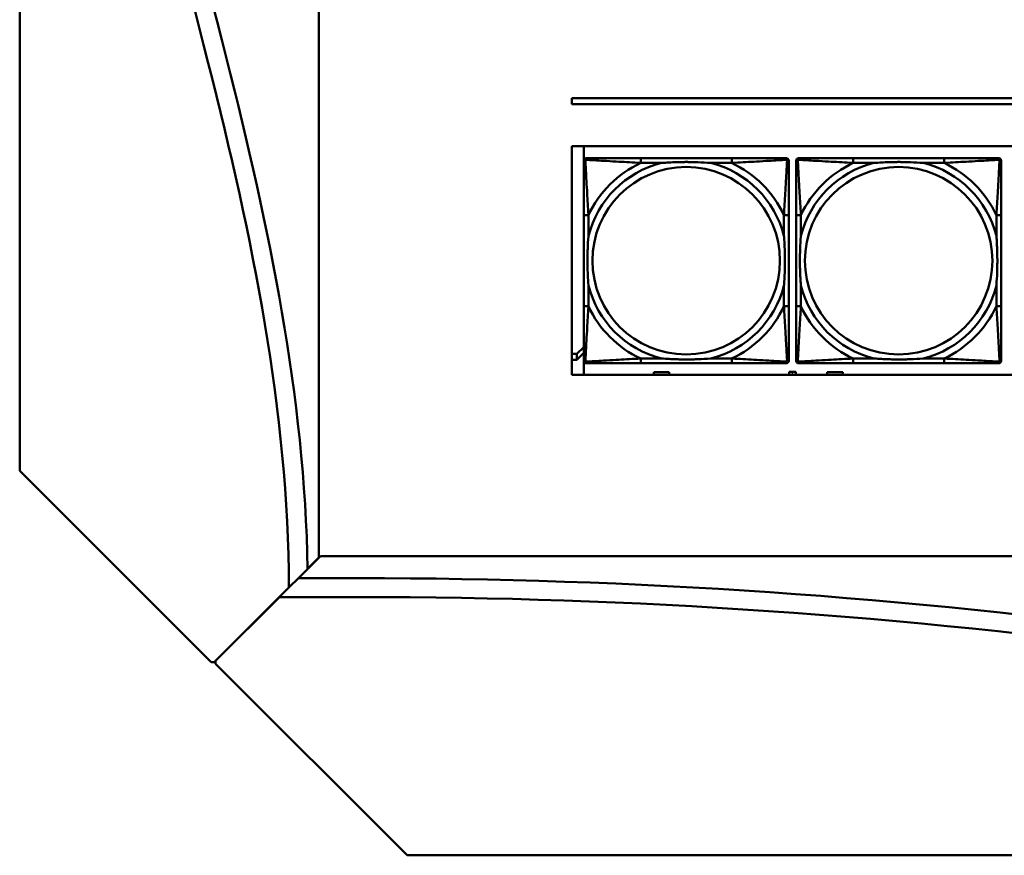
# Model space of a CAD drawing. Header units: inches. Extents: x 7.4 to 53, y 27.5 to 52.4.
# Tile 7 of 128: x 23.2 to 26.5, y 28.6 to 31.4. Entities that reach past the tile are written whole.
import ezdxf

# ---------------------------------------------------------------- set-up
doc = ezdxf.new("R2010")
doc.units = ezdxf.units.IN
doc.header["$MEASUREMENT"] = 0
doc.layers.add('Visible Edges(ANSI)', color=7, linetype='Continuous', lineweight=50)
doc.layers.add('Visible Tangent Edges(ANSI)', color=7, linetype='Continuous', lineweight=50)

msp = doc.modelspace()

# ---------------------------------------------------------------- linework, layer by layer
at = {"layer": 'Visible Edges(ANSI)'}
for p, q in [((24.2098, 39.9812), (24.2098, 29.5612)), ((23.2098, 29.8512), (23.2098, 39.3412)), ((25.0548, 31.0762), (25.0548, 31.0962)), ((25.0548, 31.0962), (33.2018, 31.0962)), ((33.2018, 31.0762), (25.0548, 31.0762)), ((25.0548, 30.1716), (25.0548, 30.9362)), ((25.0548, 30.9362), (42.1488, 30.9362)), ((25.0948, 30.1716), (25.0948, 30.9362)), ((25.0949, 30.2188), (25.0949, 30.8881)), ((25.1028, 30.8959), (25.1067, 30.8959)), ((25.5894, 30.8959), (25.2855, 30.8959)), ((25.7681, 30.8959), (25.7721, 30.8959)), ((25.7799, 30.8881), (25.7799, 30.8841)), ((25.8049, 30.2188), (25.8049, 30.8881)), ((25.8128, 30.8959), (25.8167, 30.8959)), ((26.2994, 30.8959), (25.9955, 30.8959)), ((26.4781, 30.8959), (26.4821, 30.8959)), ((26.4899, 30.8881), (26.4899, 30.8841)), ((25.0949, 30.7054), (25.0949, 30.4015)), ((25.7799, 30.4015), (25.7799, 30.7054)), ((25.8049, 30.7054), (25.8049, 30.4015)), ((26.4899, 30.4015), (26.4899, 30.7054)), ((25.0717, 30.2421), (25.0948, 30.2648)), ((25.0948, 30.2454), (25.0717, 30.2227)), ((25.0717, 30.2421), (25.0548, 30.2421)), ((25.0548, 30.2227), (25.0717, 30.2227)), ((25.0717, 30.2227), (25.0717, 30.2421)), ((25.7721, 30.2109), (25.1028, 30.2109)), ((25.2855, 30.2109), (25.5894, 30.2109)), ((25.7799, 30.2227), (25.7799, 30.2188)), ((26.4821, 30.2109), (25.8128, 30.2109)), ((25.9955, 30.2109), (26.2994, 30.2109)), ((26.4899, 30.2227), (26.4899, 30.2188)), ((25.3288, 30.1716), (25.3288, 30.1811)), ((25.3288, 30.1811), (25.3808, 30.1811)), ((25.3808, 30.1811), (25.3808, 30.1716)), ((25.7818, 30.1821), (25.8038, 30.1821)), ((25.7818, 30.1716), (25.7818, 30.1821)), ((25.8038, 30.1821), (25.8038, 30.1716)), ((25.9088, 30.1716), (25.9088, 30.1811)), ((25.9088, 30.1811), (25.9608, 30.1811)), ((25.9608, 30.1811), (25.9608, 30.1716)), ((42.1488, 30.1716), (25.0548, 30.1716)), ((23.8498, 29.2112), (23.2098, 29.8512)), ((24.2148, 29.5662), (24.1411, 29.4925)), ((24.2098, 29.5612), (24.1721, 29.5235)), ((24.2148, 29.5662), (46.3286, 29.5662)), ((24.1411, 29.4925), (24.1097, 29.4611)), ((24.1097, 29.4611), (24.1411, 29.4925)), ((24.1411, 29.4925), (24.3437, 29.4925)), ((24.1097, 29.4611), (23.8598, 29.2112)), ((24.0781, 29.4295), (23.8648, 29.2162)), ((24.3437, 29.4295), (24.0781, 29.4295)), ((23.8598, 29.2112), (23.8498, 29.2112)), ((23.8648, 29.2162), (23.8648, 29.2062)), ((23.8648, 29.2062), (24.5048, 28.5662)), ((24.5048, 28.5662), (40.0248, 28.5662))]:
    msp.add_line(p, q, dxfattribs=at)
for centre, radius, start, end in [((25.1028, 30.8881), 0.00787, 90, 180), ((25.1067, 30.8841), 0.0118, 90, 180), ((25.7681, 30.8841), 0.0118, 0, 90), ((25.7721, 30.8881), 0.00787, 0, 90), ((25.8128, 30.8881), 0.00787, 90, 180), ((25.8167, 30.8841), 0.0118, 90, 180), ((26.4781, 30.8841), 0.0118, 0, 90), ((26.4821, 30.8881), 0.00787, 0, 90), ((25.1067, 30.2227), 0.0118, 180, 270), ((25.1028, 30.2188), 0.00787, 180, 270), ((25.7681, 30.2227), 0.0118, 270, 360), ((25.7721, 30.2188), 0.00787, 270, 0), ((25.8167, 30.2227), 0.0118, 180, 270), ((25.8128, 30.2188), 0.00787, 180, 270), ((26.4781, 30.2227), 0.0118, 270, 360), ((26.4821, 30.2188), 0.00787, 270, 0), ((24.3437, 9.461), 20.0315, 82.14037, 90), ((24.3437, 9.461), 19.9685, 82.14037, 90)]:
    msp.add_arc(centre, radius, start, end, dxfattribs=at)
for points, knots in [([(24.1097, 29.4611), (24.1077, 30.0525), (23.8494, 31.2929), (23.4723, 32.5396), (23.3777, 33.2244)], [0.0612009, 0.0612009, 0.0612009, 0.0612009, 0.5, 1, 1, 1, 1]), ([(23.4401, 33.233), (23.5338, 32.5548), (23.9031, 31.3325), (24.1623, 30.1015), (24.1721, 29.5235)], [-1, -1, -1, -1, -0.5, -0.0763715, -0.0763715, -0.0763715, -0.0763715]), ([(25.0949, 30.8841), (25.0949, 30.8692), (25.0949, 30.8276), (25.0949, 30.787), (25.0949, 30.7605), (25.0949, 30.7326), (25.0949, 30.7054)], [-0.5252205, -0.5252205, -0.5252205, -0.5252205, -0.20743, -0.20743, -0.20743, 0, 0, 0, 0]), ([(25.2855, 30.8959), (25.2819, 30.8959), (25.2783, 30.8959), (25.2747, 30.8959), (25.2415, 30.8959), (25.2078, 30.8959), (25.1769, 30.8959), (25.15, 30.8959), (25.1244, 30.8959), (25.111, 30.8959), (25.1094, 30.8959), (25.108, 30.8959), (25.1067, 30.8959)], [0, 0, 0, 0, 0.0272471, 0.0272471, 0.0272471, 0.2790553, 0.2790553, 0.2790553, 0.4988354, 0.4988354, 0.4988354, 0.5252205, 0.5252205, 0.5252205, 0.5252205]), ([(25.3547, 30.8802), (25.3551, 30.8802), (25.3556, 30.8803), (25.3721, 30.8815), (25.3881, 30.8824), (25.4111, 30.8831), (25.4178, 30.8832), (25.427, 30.8833), (25.4294, 30.8833), (25.4335, 30.8834), (25.4351, 30.8834), (25.4382, 30.8834), (25.4398, 30.8834), (25.4433, 30.8834), (25.4454, 30.8833), (25.4516, 30.8833), (25.4557, 30.8832), (25.4654, 30.883), (25.471, 30.8829), (25.4908, 30.8821), (25.5048, 30.8814), (25.5193, 30.8803), (25.5197, 30.8802), (25.5202, 30.8802)], [-0.416114, -0.416114, -0.416114, -0.416114, -0.4127691, -0.4127691, -0.2896446, -0.2896446, -0.2388934, -0.2388934, -0.2201881, -0.2201881, -0.2080204, -0.2080204, -0.196499, -0.196499, -0.1809939, -0.1809939, -0.149741, -0.149741, -0.1073162, -0.1073162, 0, 0, 0.0033356, 0.0033356, 0.0033356, 0.0033356]), ([(25.7681, 30.8959), (25.7532, 30.8959), (25.7116, 30.8959), (25.671, 30.8959), (25.6445, 30.8959), (25.6166, 30.8959), (25.5894, 30.8959)], [-0.5252205, -0.5252205, -0.5252205, -0.5252205, -0.20743, -0.20743, -0.20743, 0, 0, 0, 0]), ([(25.7799, 30.7054), (25.7799, 30.709), (25.7799, 30.7126), (25.7799, 30.7161), (25.7799, 30.7494), (25.7799, 30.7831), (25.7799, 30.8139), (25.7799, 30.8409), (25.7799, 30.8664), (25.7799, 30.8799), (25.7799, 30.8815), (25.7799, 30.8829), (25.7799, 30.8841)], [0, 0, 0, 0, 0.0272471, 0.0272471, 0.0272471, 0.2790553, 0.2790553, 0.2790553, 0.4988354, 0.4988354, 0.4988354, 0.5252205, 0.5252205, 0.5252205, 0.5252205]), ([(25.8049, 30.8841), (25.8049, 30.8692), (25.8049, 30.8276), (25.8049, 30.787), (25.8049, 30.7605), (25.8049, 30.7326), (25.8049, 30.7054)], [-0.5252205, -0.5252205, -0.5252205, -0.5252205, -0.20743, -0.20743, -0.20743, 0, 0, 0, 0]), ([(25.9955, 30.8959), (25.9919, 30.8959), (25.9883, 30.8959), (25.9847, 30.8959), (25.9515, 30.8959), (25.9178, 30.8959), (25.8869, 30.8959), (25.86, 30.8959), (25.8344, 30.8959), (25.821, 30.8959), (25.8194, 30.8959), (25.818, 30.8959), (25.8167, 30.8959)], [0, 0, 0, 0, 0.0272471, 0.0272471, 0.0272471, 0.2790553, 0.2790553, 0.2790553, 0.4988354, 0.4988354, 0.4988354, 0.5252205, 0.5252205, 0.5252205, 0.5252205]), ([(26.0647, 30.8802), (26.0651, 30.8802), (26.0656, 30.8803), (26.0821, 30.8815), (26.0981, 30.8824), (26.1211, 30.8831), (26.1278, 30.8832), (26.137, 30.8833), (26.1394, 30.8833), (26.1435, 30.8834), (26.1451, 30.8834), (26.1482, 30.8834), (26.1498, 30.8834), (26.1533, 30.8834), (26.1554, 30.8833), (26.1616, 30.8833), (26.1657, 30.8832), (26.1754, 30.883), (26.181, 30.8829), (26.2008, 30.8821), (26.2148, 30.8814), (26.2293, 30.8803), (26.2297, 30.8802), (26.2302, 30.8802)], [-0.416114, -0.416114, -0.416114, -0.416114, -0.4127691, -0.4127691, -0.2896446, -0.2896446, -0.2388934, -0.2388934, -0.2201881, -0.2201881, -0.2080204, -0.2080204, -0.196499, -0.196499, -0.1809939, -0.1809939, -0.149741, -0.149741, -0.1073162, -0.1073162, 0, 0, 0.0033356, 0.0033356, 0.0033356, 0.0033356]), ([(26.4781, 30.8959), (26.4632, 30.8959), (26.4216, 30.8959), (26.381, 30.8959), (26.3545, 30.8959), (26.3266, 30.8959), (26.2994, 30.8959)], [-0.5252205, -0.5252205, -0.5252205, -0.5252205, -0.20743, -0.20743, -0.20743, 0, 0, 0, 0]), ([(26.4899, 30.7054), (26.4899, 30.709), (26.4899, 30.7126), (26.4899, 30.7161), (26.4899, 30.7494), (26.4899, 30.7831), (26.4899, 30.8139), (26.4899, 30.8409), (26.4899, 30.8664), (26.4899, 30.8799), (26.4899, 30.8815), (26.4899, 30.8829), (26.4899, 30.8841)], [0, 0, 0, 0, 0.0272471, 0.0272471, 0.0272471, 0.2790553, 0.2790553, 0.2790553, 0.4988354, 0.4988354, 0.4988354, 0.5252205, 0.5252205, 0.5252205, 0.5252205]), ([(25.1107, 30.4707), (25.1106, 30.4711), (25.1106, 30.4716), (25.1094, 30.4881), (25.1085, 30.5041), (25.1078, 30.5271), (25.1076, 30.5338), (25.1075, 30.543), (25.1075, 30.5454), (25.1075, 30.5495), (25.1075, 30.5511), (25.1075, 30.5542), (25.1075, 30.5558), (25.1075, 30.5593), (25.1075, 30.5614), (25.1076, 30.5676), (25.1076, 30.5717), (25.1078, 30.5814), (25.108, 30.587), (25.1087, 30.6068), (25.1095, 30.6208), (25.1106, 30.6353), (25.1106, 30.6357), (25.1107, 30.6362)], [-0.416114, -0.416114, -0.416114, -0.416114, -0.4127691, -0.4127691, -0.2896446, -0.2896446, -0.2388934, -0.2388934, -0.2201881, -0.2201881, -0.2080204, -0.2080204, -0.196499, -0.196499, -0.1809939, -0.1809939, -0.149741, -0.149741, -0.1073162, -0.1073162, 0, 0, 0.0033356, 0.0033356, 0.0033356, 0.0033356]), ([(25.7642, 30.6362), (25.7642, 30.6357), (25.7643, 30.6353), (25.7655, 30.6188), (25.7664, 30.6027), (25.7671, 30.5798), (25.7672, 30.5731), (25.7673, 30.5639), (25.7673, 30.5614), (25.7674, 30.5574), (25.7674, 30.5558), (25.7674, 30.5526), (25.7674, 30.5511), (25.7674, 30.5475), (25.7673, 30.5455), (25.7673, 30.5393), (25.7672, 30.5352), (25.767, 30.5254), (25.7669, 30.5198), (25.7661, 30.5001), (25.7654, 30.486), (25.7643, 30.4716), (25.7642, 30.4711), (25.7642, 30.4707)], [-0.416114, -0.416114, -0.416114, -0.416114, -0.4127691, -0.4127691, -0.2896446, -0.2896446, -0.2388934, -0.2388934, -0.2201881, -0.2201881, -0.2080204, -0.2080204, -0.196499, -0.196499, -0.1809939, -0.1809939, -0.149741, -0.149741, -0.1073162, -0.1073162, 0, 0, 0.0033356, 0.0033356, 0.0033356, 0.0033356]), ([(25.8207, 30.4707), (25.8206, 30.4711), (25.8206, 30.4716), (25.8194, 30.4881), (25.8185, 30.5041), (25.8178, 30.5271), (25.8176, 30.5338), (25.8175, 30.543), (25.8175, 30.5454), (25.8175, 30.5495), (25.8175, 30.5511), (25.8175, 30.5542), (25.8175, 30.5558), (25.8175, 30.5593), (25.8175, 30.5614), (25.8176, 30.5676), (25.8176, 30.5717), (25.8178, 30.5814), (25.818, 30.587), (25.8187, 30.6068), (25.8195, 30.6208), (25.8206, 30.6353), (25.8206, 30.6357), (25.8207, 30.6362)], [-0.416114, -0.416114, -0.416114, -0.416114, -0.4127691, -0.4127691, -0.2896446, -0.2896446, -0.2388934, -0.2388934, -0.2201881, -0.2201881, -0.2080204, -0.2080204, -0.196499, -0.196499, -0.1809939, -0.1809939, -0.149741, -0.149741, -0.1073162, -0.1073162, 0, 0, 0.0033356, 0.0033356, 0.0033356, 0.0033356]), ([(26.4742, 30.6362), (26.4742, 30.6357), (26.4743, 30.6353), (26.4755, 30.6188), (26.4764, 30.6027), (26.4771, 30.5798), (26.4772, 30.5731), (26.4773, 30.5639), (26.4773, 30.5614), (26.4774, 30.5574), (26.4774, 30.5558), (26.4774, 30.5526), (26.4774, 30.5511), (26.4774, 30.5475), (26.4773, 30.5455), (26.4773, 30.5393), (26.4772, 30.5352), (26.477, 30.5254), (26.4769, 30.5198), (26.4761, 30.5001), (26.4754, 30.486), (26.4743, 30.4716), (26.4742, 30.4711), (26.4742, 30.4707)], [-0.416114, -0.416114, -0.416114, -0.416114, -0.4127691, -0.4127691, -0.2896446, -0.2896446, -0.2388934, -0.2388934, -0.2201881, -0.2201881, -0.2080204, -0.2080204, -0.196499, -0.196499, -0.1809939, -0.1809939, -0.149741, -0.149741, -0.1073162, -0.1073162, 0, 0, 0.0033356, 0.0033356, 0.0033356, 0.0033356]), ([(25.0949, 30.4015), (25.0949, 30.3742), (25.0949, 30.3464), (25.0949, 30.3199), (25.0949, 30.2792), (25.0949, 30.2376), (25.0949, 30.2227)], [3.9382945, 3.9382945, 3.9382945, 3.9382945, 4.1457245, 4.1457245, 4.1457245, 4.463515, 4.463515, 4.463515, 4.463515]), ([(25.7799, 30.2227), (25.7799, 30.2376), (25.7799, 30.2792), (25.7799, 30.3199), (25.7799, 30.3464), (25.7799, 30.3742), (25.7799, 30.4015)], [-0.5252205, -0.5252205, -0.5252205, -0.5252205, -0.20743, -0.20743, -0.20743, 0, 0, 0, 0]), ([(25.8049, 30.4015), (25.8049, 30.3742), (25.8049, 30.3464), (25.8049, 30.3199), (25.8049, 30.2792), (25.8049, 30.2376), (25.8049, 30.2227)], [3.9382945, 3.9382945, 3.9382945, 3.9382945, 4.1457245, 4.1457245, 4.1457245, 4.463515, 4.463515, 4.463515, 4.463515]), ([(26.4899, 30.2227), (26.4899, 30.2376), (26.4899, 30.2792), (26.4899, 30.3199), (26.4899, 30.3464), (26.4899, 30.3742), (26.4899, 30.4015)], [-0.5252205, -0.5252205, -0.5252205, -0.5252205, -0.20743, -0.20743, -0.20743, 0, 0, 0, 0]), ([(25.1067, 30.2109), (25.1216, 30.2109), (25.1632, 30.2109), (25.2039, 30.2109), (25.2304, 30.2109), (25.2582, 30.2109), (25.2855, 30.2109)], [-0.5252205, -0.5252205, -0.5252205, -0.5252205, -0.20743, -0.20743, -0.20743, 0, 0, 0, 0]), ([(25.5202, 30.2267), (25.5197, 30.2266), (25.5193, 30.2266), (25.5048, 30.2255), (25.4908, 30.2247), (25.471, 30.224), (25.4654, 30.2238), (25.4557, 30.2236), (25.4516, 30.2236), (25.4454, 30.2235), (25.4433, 30.2235), (25.4398, 30.2235), (25.4382, 30.2235), (25.4351, 30.2235), (25.4335, 30.2235), (25.4294, 30.2235), (25.427, 30.2235), (25.4178, 30.2236), (25.4111, 30.2238), (25.3881, 30.2245), (25.3721, 30.2254), (25.3556, 30.2266), (25.3551, 30.2266), (25.3547, 30.2267)], [-0.4149464, -0.4149464, -0.4149464, -0.4149464, -0.41162, -0.41162, -0.3046026, -0.3046026, -0.2622958, -0.2622958, -0.23113, -0.23113, -0.215668, -0.215668, -0.2041787, -0.2041787, -0.1920448, -0.1920448, -0.1733916, -0.1733916, -0.1227817, -0.1227817, 0, 0, 0.0033356, 0.0033356, 0.0033356, 0.0033356]), ([(25.5894, 30.2109), (25.6166, 30.2109), (25.6445, 30.2109), (25.671, 30.2109), (25.7116, 30.2109), (25.7532, 30.2109), (25.7681, 30.2109)], [3.9382945, 3.9382945, 3.9382945, 3.9382945, 4.1457245, 4.1457245, 4.1457245, 4.463515, 4.463515, 4.463515, 4.463515]), ([(25.8167, 30.2109), (25.8316, 30.2109), (25.8732, 30.2109), (25.9139, 30.2109), (25.9404, 30.2109), (25.9682, 30.2109), (25.9955, 30.2109)], [-0.5252205, -0.5252205, -0.5252205, -0.5252205, -0.20743, -0.20743, -0.20743, 0, 0, 0, 0]), ([(26.2302, 30.2267), (26.2297, 30.2266), (26.2293, 30.2266), (26.2148, 30.2255), (26.2008, 30.2247), (26.181, 30.224), (26.1754, 30.2238), (26.1657, 30.2236), (26.1616, 30.2236), (26.1554, 30.2235), (26.1533, 30.2235), (26.1498, 30.2235), (26.1482, 30.2235), (26.1451, 30.2235), (26.1435, 30.2235), (26.1394, 30.2235), (26.137, 30.2235), (26.1278, 30.2236), (26.1211, 30.2238), (26.0981, 30.2245), (26.0821, 30.2254), (26.0656, 30.2266), (26.0651, 30.2266), (26.0647, 30.2267)], [-0.4149464, -0.4149464, -0.4149464, -0.4149464, -0.41162, -0.41162, -0.3046026, -0.3046026, -0.2622958, -0.2622958, -0.23113, -0.23113, -0.215668, -0.215668, -0.2041787, -0.2041787, -0.1920448, -0.1920448, -0.1733916, -0.1733916, -0.1227817, -0.1227817, 0, 0, 0.0033356, 0.0033356, 0.0033356, 0.0033356]), ([(26.2994, 30.2109), (26.3266, 30.2109), (26.3545, 30.2109), (26.381, 30.2109), (26.4216, 30.2109), (26.4632, 30.2109), (26.4781, 30.2109)], [3.9382945, 3.9382945, 3.9382945, 3.9382945, 4.1457245, 4.1457245, 4.1457245, 4.463515, 4.463515, 4.463515, 4.463515])]:
    msp.add_open_spline(points, degree=3, knots=knots, dxfattribs=at)
for points in [[(25.7898, 30.1718), (25.7898, 30.1722), (25.7901, 30.1731), (25.7904, 30.1734)], [(25.7898, 30.1716), (25.7898, 30.1717), (25.7898, 30.1718)], [(25.7908, 30.1728), (25.7906, 30.1726), (25.7903, 30.1721), (25.7903, 30.1718)], [(25.7903, 30.1718), (25.7903, 30.1717), (25.7903, 30.1716)], [(25.7904, 30.1734), (25.7907, 30.1737), (25.7917, 30.174), (25.7923, 30.174)], [(25.7923, 30.1733), (25.7918, 30.1733), (25.7911, 30.1731), (25.7908, 30.1728)], [(25.7923, 30.174), (25.793, 30.174), (25.7939, 30.1737), (25.7943, 30.1734)], [(25.7939, 30.1729), (25.7936, 30.1731), (25.7928, 30.1733), (25.7923, 30.1733)], [(25.7944, 30.1718), (25.7944, 30.1721), (25.7941, 30.1726), (25.7939, 30.1729)], [(25.7943, 30.1734), (25.7946, 30.1731), (25.7949, 30.1723), (25.7949, 30.1717)], [(25.7944, 30.1716), (25.7944, 30.1717), (25.7944, 30.1718)], [(25.7949, 30.1717), (25.7949, 30.1717), (25.7949, 30.1716)]]:
    msp.add_open_spline(points, degree=2, dxfattribs=at)
at = {"layer": 'Visible Tangent Edges(ANSI)'}
for p, q in [((25.2855, 30.8959), (25.2855, 30.8802)), ((25.2855, 30.8802), (25.3547, 30.8802)), ((25.5202, 30.8802), (25.5894, 30.8802)), ((25.5894, 30.8959), (25.5894, 30.8802)), ((25.9955, 30.8959), (25.9955, 30.8802)), ((25.9955, 30.8802), (26.0647, 30.8802)), ((26.2302, 30.8802), (26.2994, 30.8802)), ((26.2994, 30.8959), (26.2994, 30.8802)), ((25.1107, 30.7054), (25.0949, 30.7054)), ((25.1107, 30.6362), (25.1107, 30.7054)), ((25.7799, 30.7054), (25.7642, 30.7054)), ((25.7642, 30.7054), (25.7642, 30.6362)), ((25.8207, 30.7054), (25.8049, 30.7054)), ((25.8207, 30.6362), (25.8207, 30.7054)), ((26.4899, 30.7054), (26.4742, 30.7054)), ((26.4742, 30.7054), (26.4742, 30.6362)), ((25.1107, 30.4015), (25.1107, 30.4707)), ((25.7642, 30.4707), (25.7642, 30.4015)), ((25.8207, 30.4015), (25.8207, 30.4707)), ((26.4742, 30.4707), (26.4742, 30.4015)), ((25.1107, 30.4015), (25.0949, 30.4015)), ((25.7799, 30.4015), (25.7642, 30.4015)), ((25.8207, 30.4015), (25.8049, 30.4015)), ((26.4899, 30.4015), (26.4742, 30.4015)), ((25.2855, 30.2267), (25.2855, 30.2109)), ((25.3547, 30.2267), (25.2855, 30.2267)), ((25.5894, 30.2267), (25.5202, 30.2267)), ((25.5894, 30.2267), (25.5894, 30.2109)), ((25.9955, 30.2267), (25.9955, 30.2109)), ((26.0647, 30.2267), (25.9955, 30.2267)), ((26.2994, 30.2267), (26.2302, 30.2267)), ((26.2994, 30.2267), (26.2994, 30.2109))]:
    msp.add_line(p, q, dxfattribs=at)
for centre in [(25.4374, 30.5534), (26.1474, 30.5534)]:
    msp.add_circle(centre, 0.3133, dxfattribs=at)
for centre, radius, start, end in [((25.4374, 30.5534), 0.3371, 104.2103, 165.7897), ((25.4374, 30.5534), 0.3604, 114.9407, 155.0593), ((25.4374, 30.5534), 0.3371, 14.2103, 75.7897), ((25.4374, 30.5534), 0.3604, 24.9407, 65.0593), ((26.1474, 30.5534), 0.3371, 104.2103, 165.7897), ((26.1474, 30.5534), 0.3604, 114.9407, 155.0593), ((26.1474, 30.5534), 0.3371, 14.2103, 75.7897), ((26.1474, 30.5534), 0.3604, 24.9407, 65.0593), ((25.4374, 30.5534), 0.3371, 194.2103, 255.7897), ((25.4374, 30.5534), 0.3371, 284.2103, 345.7897), ((26.1474, 30.5534), 0.3371, 194.2103, 255.7897), ((26.1474, 30.5534), 0.3371, 284.2103, 345.7897), ((25.4374, 30.5534), 0.3604, 204.9407, 245.0593), ((25.4374, 30.5534), 0.3604, 294.9407, 335.0593), ((26.1474, 30.5534), 0.3604, 204.9407, 245.0593), ((26.1474, 30.5534), 0.3604, 294.9407, 335.0593)]:
    msp.add_arc(centre, radius, start, end, dxfattribs=at)
for points, knots in [([(25.0949, 30.8841), (25.0949, 30.8847), (25.095, 30.8853), (25.0952, 30.8863), (25.0954, 30.8867), (25.0957, 30.8874), (25.0959, 30.8876), (25.0961, 30.888), (25.0962, 30.8881), (25.0966, 30.8885), (25.0968, 30.8888), (25.0975, 30.8894), (25.098, 30.8897), (25.0991, 30.8903), (25.0996, 30.8905), (25.1002, 30.8907)], [-0.02627331, -0.02627331, -0.02627331, -0.02627331, -0.02158775, -0.02158775, -0.01736415, -0.01736415, -0.0147244, -0.0147244, -0.01307456, -0.01307456, -0.00977487, -0.00977487, -0.00449537, -0.00449537, 0.00012419, 0.00012419, 0.00012419, 0.00012419]), ([(25.1002, 30.8907), (25.1004, 30.8912), (25.1006, 30.8918), (25.1011, 30.8928), (25.1015, 30.8933), (25.1021, 30.894), (25.1023, 30.8943), (25.1027, 30.8946), (25.1029, 30.8947), (25.1032, 30.895), (25.1035, 30.8951), (25.1041, 30.8955), (25.1046, 30.8956), (25.1056, 30.8959), (25.1061, 30.8959), (25.1067, 30.8959)], [-0.00012419, -0.00012419, -0.00012419, -0.00012419, 0.00449537, 0.00449537, 0.00977487, 0.00977487, 0.01307456, 0.01307456, 0.0147244, 0.0147244, 0.01736415, 0.01736415, 0.02158775, 0.02158775, 0.02627331, 0.02627331, 0.02627331, 0.02627331]), ([(25.1107, 30.7054), (25.1105, 30.7091), (25.1103, 30.7129), (25.1087, 30.7403), (25.1073, 30.7645), (25.1051, 30.8023), (25.1043, 30.8163), (25.1023, 30.8516), (25.1012, 30.8717), (25.1004, 30.8871), (25.1003, 30.889), (25.1002, 30.8907)], [0, 0, 0, 0, 0.0278591, 0.0278591, 0.201273, 0.201273, 0.3066357, 0.3066357, 0.475216, 0.475216, 0.5007189, 0.5007189, 0.5007189, 0.5007189]), ([(25.1002, 30.8907), (25.1019, 30.8906), (25.1037, 30.8905), (25.1192, 30.8897), (25.1393, 30.8886), (25.1745, 30.8866), (25.1886, 30.8858), (25.2264, 30.8836), (25.2506, 30.8821), (25.2779, 30.8806), (25.2817, 30.8804), (25.2855, 30.8802)], [-0.5007189, -0.5007189, -0.5007189, -0.5007189, -0.475216, -0.475216, -0.3066357, -0.3066357, -0.201273, -0.201273, -0.0278591, -0.0278591, 0, 0, 0, 0]), ([(25.5894, 30.8802), (25.5931, 30.8804), (25.5969, 30.8806), (25.6243, 30.8821), (25.6485, 30.8836), (25.6863, 30.8858), (25.7003, 30.8866), (25.7356, 30.8886), (25.7557, 30.8897), (25.7711, 30.8905), (25.773, 30.8906), (25.7747, 30.8907)], [0, 0, 0, 0, 0.0278591, 0.0278591, 0.201273, 0.201273, 0.3066357, 0.3066357, 0.475216, 0.475216, 0.5007189, 0.5007189, 0.5007189, 0.5007189]), ([(25.7747, 30.8907), (25.7746, 30.889), (25.7745, 30.8871), (25.7737, 30.8717), (25.7726, 30.8516), (25.7706, 30.8163), (25.7698, 30.8023), (25.7676, 30.7645), (25.7661, 30.7403), (25.7646, 30.7129), (25.7644, 30.7091), (25.7642, 30.7054)], [-0.5007189, -0.5007189, -0.5007189, -0.5007189, -0.475216, -0.475216, -0.3066357, -0.3066357, -0.201273, -0.201273, -0.0278591, -0.0278591, 0, 0, 0, 0]), ([(25.7681, 30.8959), (25.7687, 30.8959), (25.7693, 30.8959), (25.7703, 30.8956), (25.7707, 30.8955), (25.7714, 30.8951), (25.7716, 30.895), (25.772, 30.8947), (25.7721, 30.8946), (25.7725, 30.8943), (25.7728, 30.894), (25.7734, 30.8933), (25.7737, 30.8928), (25.7743, 30.8918), (25.7745, 30.8912), (25.7747, 30.8907)], [-0.02627331, -0.02627331, -0.02627331, -0.02627331, -0.02158775, -0.02158775, -0.01736415, -0.01736415, -0.0147244, -0.0147244, -0.01307456, -0.01307456, -0.00977487, -0.00977487, -0.00449537, -0.00449537, 0.00012419, 0.00012419, 0.00012419, 0.00012419]), ([(25.7747, 30.8907), (25.7752, 30.8905), (25.7758, 30.8903), (25.7768, 30.8897), (25.7773, 30.8894), (25.778, 30.8888), (25.7783, 30.8885), (25.7786, 30.8881), (25.7787, 30.888), (25.779, 30.8876), (25.7791, 30.8874), (25.7795, 30.8867), (25.7796, 30.8863), (25.7799, 30.8853), (25.7799, 30.8847), (25.7799, 30.8841)], [-0.00012419, -0.00012419, -0.00012419, -0.00012419, 0.00449537, 0.00449537, 0.00977487, 0.00977487, 0.01307456, 0.01307456, 0.0147244, 0.0147244, 0.01736415, 0.01736415, 0.02158775, 0.02158775, 0.02627331, 0.02627331, 0.02627331, 0.02627331]), ([(25.8049, 30.8841), (25.8049, 30.8847), (25.805, 30.8853), (25.8052, 30.8863), (25.8054, 30.8867), (25.8057, 30.8874), (25.8059, 30.8876), (25.8061, 30.888), (25.8062, 30.8881), (25.8066, 30.8885), (25.8068, 30.8888), (25.8075, 30.8894), (25.808, 30.8897), (25.8091, 30.8903), (25.8096, 30.8905), (25.8102, 30.8907)], [-0.02627331, -0.02627331, -0.02627331, -0.02627331, -0.02158775, -0.02158775, -0.01736415, -0.01736415, -0.0147244, -0.0147244, -0.01307456, -0.01307456, -0.00977487, -0.00977487, -0.00449537, -0.00449537, 0.00012419, 0.00012419, 0.00012419, 0.00012419]), ([(25.8102, 30.8907), (25.8104, 30.8912), (25.8106, 30.8918), (25.8111, 30.8928), (25.8115, 30.8933), (25.8121, 30.894), (25.8123, 30.8943), (25.8127, 30.8946), (25.8129, 30.8947), (25.8132, 30.895), (25.8135, 30.8951), (25.8141, 30.8955), (25.8146, 30.8956), (25.8156, 30.8959), (25.8161, 30.8959), (25.8167, 30.8959)], [-0.00012419, -0.00012419, -0.00012419, -0.00012419, 0.00449537, 0.00449537, 0.00977487, 0.00977487, 0.01307456, 0.01307456, 0.0147244, 0.0147244, 0.01736415, 0.01736415, 0.02158775, 0.02158775, 0.02627331, 0.02627331, 0.02627331, 0.02627331]), ([(25.8207, 30.7054), (25.8205, 30.7091), (25.8203, 30.7129), (25.8187, 30.7403), (25.8173, 30.7645), (25.8151, 30.8023), (25.8143, 30.8163), (25.8123, 30.8516), (25.8112, 30.8717), (25.8104, 30.8871), (25.8103, 30.889), (25.8102, 30.8907)], [0, 0, 0, 0, 0.0278591, 0.0278591, 0.201273, 0.201273, 0.3066357, 0.3066357, 0.475216, 0.475216, 0.5007189, 0.5007189, 0.5007189, 0.5007189]), ([(25.8102, 30.8907), (25.8119, 30.8906), (25.8137, 30.8905), (25.8292, 30.8897), (25.8493, 30.8886), (25.8845, 30.8866), (25.8986, 30.8858), (25.9364, 30.8836), (25.9606, 30.8821), (25.9879, 30.8806), (25.9917, 30.8804), (25.9955, 30.8802)], [-0.5007189, -0.5007189, -0.5007189, -0.5007189, -0.475216, -0.475216, -0.3066357, -0.3066357, -0.201273, -0.201273, -0.0278591, -0.0278591, 0, 0, 0, 0]), ([(26.2994, 30.8802), (26.3031, 30.8804), (26.3069, 30.8806), (26.3343, 30.8821), (26.3585, 30.8836), (26.3963, 30.8858), (26.4103, 30.8866), (26.4456, 30.8886), (26.4657, 30.8897), (26.4811, 30.8905), (26.483, 30.8906), (26.4847, 30.8907)], [0, 0, 0, 0, 0.0278591, 0.0278591, 0.201273, 0.201273, 0.3066357, 0.3066357, 0.475216, 0.475216, 0.5007189, 0.5007189, 0.5007189, 0.5007189]), ([(26.4847, 30.8907), (26.4846, 30.889), (26.4845, 30.8871), (26.4837, 30.8717), (26.4826, 30.8516), (26.4806, 30.8163), (26.4798, 30.8023), (26.4776, 30.7645), (26.4761, 30.7403), (26.4746, 30.7129), (26.4744, 30.7091), (26.4742, 30.7054)], [-0.5007189, -0.5007189, -0.5007189, -0.5007189, -0.475216, -0.475216, -0.3066357, -0.3066357, -0.201273, -0.201273, -0.0278591, -0.0278591, 0, 0, 0, 0]), ([(26.4781, 30.8959), (26.4787, 30.8959), (26.4793, 30.8959), (26.4803, 30.8956), (26.4807, 30.8955), (26.4814, 30.8951), (26.4816, 30.895), (26.482, 30.8947), (26.4821, 30.8946), (26.4825, 30.8943), (26.4828, 30.894), (26.4834, 30.8933), (26.4837, 30.8928), (26.4843, 30.8918), (26.4845, 30.8912), (26.4847, 30.8907)], [-0.02627331, -0.02627331, -0.02627331, -0.02627331, -0.02158775, -0.02158775, -0.01736415, -0.01736415, -0.0147244, -0.0147244, -0.01307456, -0.01307456, -0.00977487, -0.00977487, -0.00449537, -0.00449537, 0.00012419, 0.00012419, 0.00012419, 0.00012419]), ([(26.4847, 30.8907), (26.4852, 30.8905), (26.4858, 30.8903), (26.4868, 30.8897), (26.4873, 30.8894), (26.488, 30.8888), (26.4883, 30.8885), (26.4886, 30.8881), (26.4887, 30.888), (26.489, 30.8876), (26.4891, 30.8874), (26.4895, 30.8867), (26.4896, 30.8863), (26.4899, 30.8853), (26.4899, 30.8847), (26.4899, 30.8841)], [-0.00012419, -0.00012419, -0.00012419, -0.00012419, 0.00449537, 0.00449537, 0.00977487, 0.00977487, 0.01307456, 0.01307456, 0.0147244, 0.0147244, 0.01736415, 0.01736415, 0.02158775, 0.02158775, 0.02627331, 0.02627331, 0.02627331, 0.02627331]), ([(25.1002, 30.2162), (25.1003, 30.2179), (25.1004, 30.2197), (25.1012, 30.2352), (25.1023, 30.2553), (25.1043, 30.2905), (25.1051, 30.3046), (25.1073, 30.3424), (25.1087, 30.3666), (25.1103, 30.3939), (25.1105, 30.3977), (25.1107, 30.4015)], [-4.4390134, -4.4390134, -4.4390134, -4.4390134, -4.4135105, -4.4135105, -4.2449302, -4.2449302, -4.1395675, -4.1395675, -3.9661536, -3.9661536, -3.9382945, -3.9382945, -3.9382945, -3.9382945]), ([(25.7642, 30.4015), (25.7644, 30.3977), (25.7646, 30.3939), (25.7661, 30.3666), (25.7676, 30.3424), (25.7698, 30.3046), (25.7706, 30.2905), (25.7726, 30.2553), (25.7737, 30.2352), (25.7745, 30.2197), (25.7746, 30.2179), (25.7747, 30.2162)], [0, 0, 0, 0, 0.0278591, 0.0278591, 0.201273, 0.201273, 0.3066357, 0.3066357, 0.475216, 0.475216, 0.5007189, 0.5007189, 0.5007189, 0.5007189]), ([(25.8102, 30.2162), (25.8103, 30.2179), (25.8104, 30.2197), (25.8112, 30.2352), (25.8123, 30.2553), (25.8143, 30.2905), (25.8151, 30.3046), (25.8173, 30.3424), (25.8187, 30.3666), (25.8203, 30.3939), (25.8205, 30.3977), (25.8207, 30.4015)], [-4.4390134, -4.4390134, -4.4390134, -4.4390134, -4.4135105, -4.4135105, -4.2449302, -4.2449302, -4.1395675, -4.1395675, -3.9661536, -3.9661536, -3.9382945, -3.9382945, -3.9382945, -3.9382945]), ([(26.4742, 30.4015), (26.4744, 30.3977), (26.4746, 30.3939), (26.4761, 30.3666), (26.4776, 30.3424), (26.4798, 30.3046), (26.4806, 30.2905), (26.4826, 30.2553), (26.4837, 30.2352), (26.4845, 30.2197), (26.4846, 30.2179), (26.4847, 30.2162)], [0, 0, 0, 0, 0.0278591, 0.0278591, 0.201273, 0.201273, 0.3066357, 0.3066357, 0.475216, 0.475216, 0.5007189, 0.5007189, 0.5007189, 0.5007189]), ([(25.1002, 30.2162), (25.0996, 30.2164), (25.0991, 30.2166), (25.098, 30.2171), (25.0975, 30.2175), (25.0968, 30.2181), (25.0966, 30.2183), (25.0962, 30.2187), (25.0961, 30.2189), (25.0959, 30.2192), (25.0957, 30.2195), (25.0954, 30.2201), (25.0952, 30.2206), (25.095, 30.2216), (25.0949, 30.2221), (25.0949, 30.2227)], [-0.00012419, -0.00012419, -0.00012419, -0.00012419, 0.00449537, 0.00449537, 0.00977487, 0.00977487, 0.01307456, 0.01307456, 0.0147244, 0.0147244, 0.01736415, 0.01736415, 0.02158775, 0.02158775, 0.02627331, 0.02627331, 0.02627331, 0.02627331]), ([(25.2855, 30.2267), (25.2817, 30.2265), (25.2779, 30.2263), (25.2506, 30.2247), (25.2264, 30.2233), (25.1886, 30.2211), (25.1745, 30.2203), (25.1393, 30.2183), (25.1192, 30.2172), (25.1037, 30.2164), (25.1019, 30.2163), (25.1002, 30.2162)], [0, 0, 0, 0, 0.0278591, 0.0278591, 0.201273, 0.201273, 0.3066357, 0.3066357, 0.475216, 0.475216, 0.5007189, 0.5007189, 0.5007189, 0.5007189]), ([(25.1067, 30.2109), (25.1061, 30.2109), (25.1056, 30.211), (25.1046, 30.2112), (25.1041, 30.2114), (25.1035, 30.2117), (25.1032, 30.2119), (25.1029, 30.2121), (25.1027, 30.2122), (25.1023, 30.2126), (25.1021, 30.2128), (25.1015, 30.2135), (25.1011, 30.214), (25.1006, 30.2151), (25.1004, 30.2156), (25.1002, 30.2162)], [-0.02627331, -0.02627331, -0.02627331, -0.02627331, -0.02158775, -0.02158775, -0.01736415, -0.01736415, -0.0147244, -0.0147244, -0.01307456, -0.01307456, -0.00977487, -0.00977487, -0.00449537, -0.00449537, 0.00012419, 0.00012419, 0.00012419, 0.00012419]), ([(25.7747, 30.2162), (25.773, 30.2163), (25.7711, 30.2164), (25.7557, 30.2172), (25.7356, 30.2183), (25.7003, 30.2203), (25.6863, 30.2211), (25.6485, 30.2233), (25.6243, 30.2247), (25.5969, 30.2263), (25.5931, 30.2265), (25.5894, 30.2267)], [-4.4390134, -4.4390134, -4.4390134, -4.4390134, -4.4135105, -4.4135105, -4.2449302, -4.2449302, -4.1395675, -4.1395675, -3.9661536, -3.9661536, -3.9382945, -3.9382945, -3.9382945, -3.9382945]), ([(25.7747, 30.2162), (25.7745, 30.2156), (25.7743, 30.2151), (25.7737, 30.214), (25.7734, 30.2135), (25.7728, 30.2128), (25.7725, 30.2126), (25.7721, 30.2122), (25.772, 30.2121), (25.7716, 30.2119), (25.7714, 30.2117), (25.7707, 30.2114), (25.7703, 30.2112), (25.7693, 30.211), (25.7687, 30.2109), (25.7681, 30.2109)], [-0.00012419, -0.00012419, -0.00012419, -0.00012419, 0.00449537, 0.00449537, 0.00977487, 0.00977487, 0.01307456, 0.01307456, 0.0147244, 0.0147244, 0.01736415, 0.01736415, 0.02158775, 0.02158775, 0.02627331, 0.02627331, 0.02627331, 0.02627331]), ([(25.7799, 30.2227), (25.7799, 30.2221), (25.7799, 30.2216), (25.7796, 30.2206), (25.7795, 30.2201), (25.7791, 30.2195), (25.779, 30.2192), (25.7787, 30.2189), (25.7786, 30.2187), (25.7783, 30.2183), (25.778, 30.2181), (25.7773, 30.2175), (25.7768, 30.2171), (25.7758, 30.2166), (25.7752, 30.2164), (25.7747, 30.2162)], [-0.02627331, -0.02627331, -0.02627331, -0.02627331, -0.02158775, -0.02158775, -0.01736415, -0.01736415, -0.0147244, -0.0147244, -0.01307456, -0.01307456, -0.00977487, -0.00977487, -0.00449537, -0.00449537, 0.00012419, 0.00012419, 0.00012419, 0.00012419]), ([(25.8102, 30.2162), (25.8096, 30.2164), (25.8091, 30.2166), (25.808, 30.2171), (25.8075, 30.2175), (25.8068, 30.2181), (25.8066, 30.2183), (25.8062, 30.2187), (25.8061, 30.2189), (25.8059, 30.2192), (25.8057, 30.2195), (25.8054, 30.2201), (25.8052, 30.2206), (25.805, 30.2216), (25.8049, 30.2221), (25.8049, 30.2227)], [-0.00012419, -0.00012419, -0.00012419, -0.00012419, 0.00449537, 0.00449537, 0.00977487, 0.00977487, 0.01307456, 0.01307456, 0.0147244, 0.0147244, 0.01736415, 0.01736415, 0.02158775, 0.02158775, 0.02627331, 0.02627331, 0.02627331, 0.02627331]), ([(25.9955, 30.2267), (25.9917, 30.2265), (25.9879, 30.2263), (25.9606, 30.2247), (25.9364, 30.2233), (25.8986, 30.2211), (25.8845, 30.2203), (25.8493, 30.2183), (25.8292, 30.2172), (25.8137, 30.2164), (25.8119, 30.2163), (25.8102, 30.2162)], [0, 0, 0, 0, 0.0278591, 0.0278591, 0.201273, 0.201273, 0.3066357, 0.3066357, 0.475216, 0.475216, 0.5007189, 0.5007189, 0.5007189, 0.5007189]), ([(25.8167, 30.2109), (25.8161, 30.2109), (25.8156, 30.211), (25.8146, 30.2112), (25.8141, 30.2114), (25.8135, 30.2117), (25.8132, 30.2119), (25.8129, 30.2121), (25.8127, 30.2122), (25.8123, 30.2126), (25.8121, 30.2128), (25.8115, 30.2135), (25.8111, 30.214), (25.8106, 30.2151), (25.8104, 30.2156), (25.8102, 30.2162)], [-0.02627331, -0.02627331, -0.02627331, -0.02627331, -0.02158775, -0.02158775, -0.01736415, -0.01736415, -0.0147244, -0.0147244, -0.01307456, -0.01307456, -0.00977487, -0.00977487, -0.00449537, -0.00449537, 0.00012419, 0.00012419, 0.00012419, 0.00012419]), ([(26.4847, 30.2162), (26.483, 30.2163), (26.4811, 30.2164), (26.4657, 30.2172), (26.4456, 30.2183), (26.4103, 30.2203), (26.3963, 30.2211), (26.3585, 30.2233), (26.3343, 30.2247), (26.3069, 30.2263), (26.3031, 30.2265), (26.2994, 30.2267)], [-4.4390134, -4.4390134, -4.4390134, -4.4390134, -4.4135105, -4.4135105, -4.2449302, -4.2449302, -4.1395675, -4.1395675, -3.9661536, -3.9661536, -3.9382945, -3.9382945, -3.9382945, -3.9382945]), ([(26.4847, 30.2162), (26.4845, 30.2156), (26.4843, 30.2151), (26.4837, 30.214), (26.4834, 30.2135), (26.4828, 30.2128), (26.4825, 30.2126), (26.4821, 30.2122), (26.482, 30.2121), (26.4816, 30.2119), (26.4814, 30.2117), (26.4807, 30.2114), (26.4803, 30.2112), (26.4793, 30.211), (26.4787, 30.2109), (26.4781, 30.2109)], [-0.00012419, -0.00012419, -0.00012419, -0.00012419, 0.00449537, 0.00449537, 0.00977487, 0.00977487, 0.01307456, 0.01307456, 0.0147244, 0.0147244, 0.01736415, 0.01736415, 0.02158775, 0.02158775, 0.02627331, 0.02627331, 0.02627331, 0.02627331]), ([(26.4899, 30.2227), (26.4899, 30.2221), (26.4899, 30.2216), (26.4896, 30.2206), (26.4895, 30.2201), (26.4891, 30.2195), (26.489, 30.2192), (26.4887, 30.2189), (26.4886, 30.2187), (26.4883, 30.2183), (26.488, 30.2181), (26.4873, 30.2175), (26.4868, 30.2171), (26.4858, 30.2166), (26.4852, 30.2164), (26.4847, 30.2162)], [-0.02627331, -0.02627331, -0.02627331, -0.02627331, -0.02158775, -0.02158775, -0.01736415, -0.01736415, -0.0147244, -0.0147244, -0.01307456, -0.01307456, -0.00977487, -0.00977487, -0.00449537, -0.00449537, 0.00012419, 0.00012419, 0.00012419, 0.00012419])]:
    msp.add_open_spline(points, degree=3, knots=knots, dxfattribs=at)

doc.saveas('drawing.dxf')
